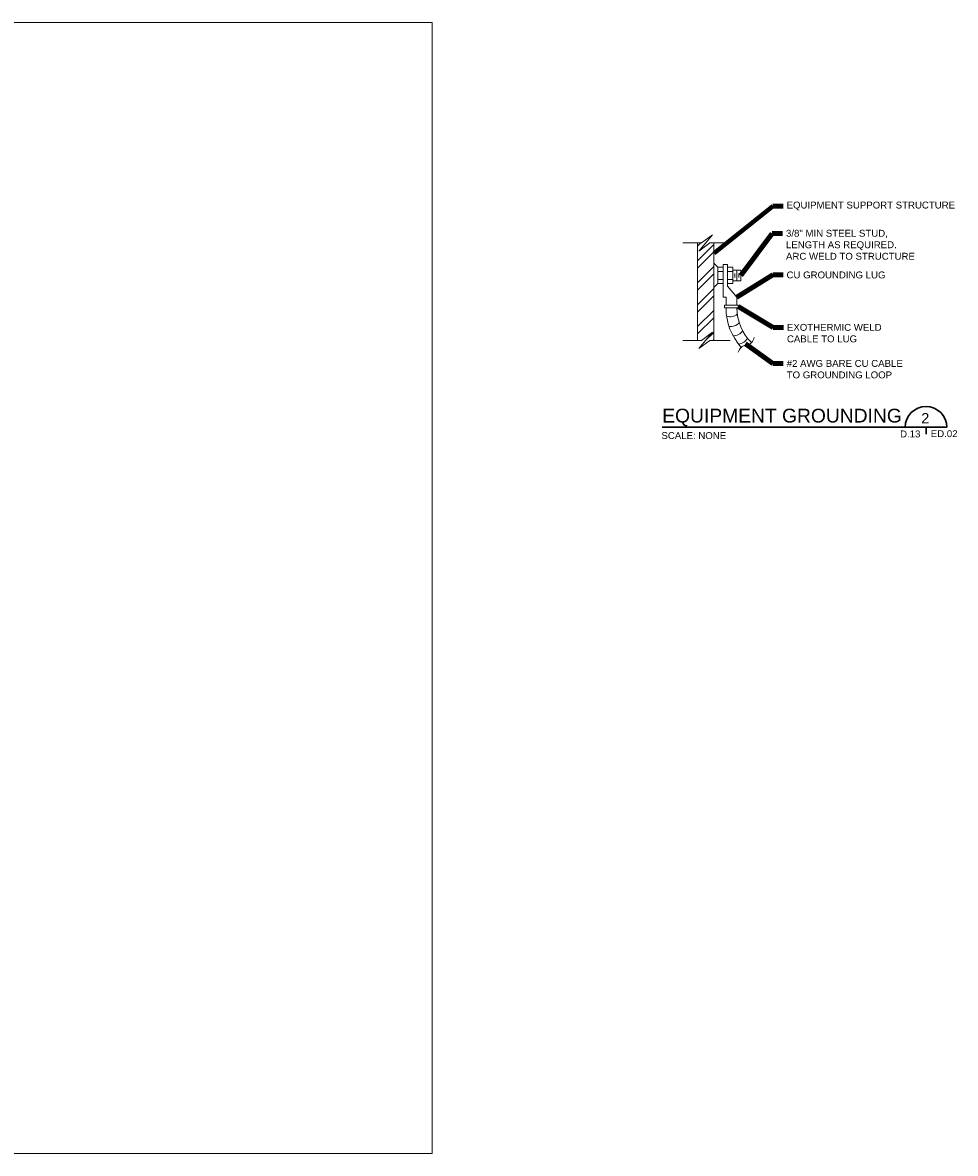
# Model space of a CAD drawing. Header units: inches. Extents: x -7468 to -6994, y 2086 to 2332.
# Tile 2 of 2: x -7197 to -6994, y 2086 to 2332. Entities that reach past the tile are written whole.
import ezdxf

# ---------------------------------------------------------------- set-up
doc = ezdxf.new("R2010")
doc.units = ezdxf.units.IN
doc.header["$MEASUREMENT"] = 0
for name, color, linetype, lineweight in [('G-ANNO-MASK', 1, 'Continuous', 0), ('G-ANNO-NOTE', 4, 'Continuous', 30), ('G-ANNO-PATT', 250, 'Continuous', 0), ('G-ANNO-TEXT', 2, 'Continuous', 30), ('M-DETL-LGHT', 3, 'Continuous', 0)]:
    doc.layers.add(name, color=color, linetype=linetype, lineweight=lineweight)
doc.layers.add('G-ANNO-NPLT', color=2, linetype='Continuous', lineweight=0, plot=False)
doc.styles.add("AEC_AC_43Text-LeftTop_1_1-2_1'", font='arial.ttf', dxfattribs={"height": 1})
doc.styles.add("AEC_AC_44Text-LeftTop_1_1'", font='arial.ttf', dxfattribs={"height": 1.5})
doc.styles.add("AEC_AC_45Text-LeftTop_3-4_1'", font='arial.ttf', dxfattribs={"height": 2})
doc.dimstyles.new("AEC_AC_44_Notes_1_1'", dxfattribs={"dimtxt": 1.5, "dimasz": 2.25, "dimexe": 0.75, "dimexo": 0.75, "dimgap": 0.75, "dimtad": 1, "dimjust": 1, "dimdec": 3, "dimzin": 15, "dimdsep": 46, "dimlunit": 5, "dimtxsty": "AEC_AC_44Text-LeftTop_1_1'", "dimblk": 'NONE', "dimcen": 0.09, "dimclrd": 256, "dimclre": 256, "dimazin": 2, "dimtfac": 0.7, "dimtdec": 3, "dimtmove": 1, "dimatfit": 1, "dimfxl": 1, "dimfrac": 1, "dimtolj": 1, "dimtzin": 15, "dimlwd": 30, "dimlwe": 30, "dimarcsym": 0})

# ---------------------------------------------------------------- blocks, each defined once
blk = doc.blocks.new('_None')

msp = doc.modelspace()

# ---------------------------------------------------------------- hatches: boundary and pattern name
at = {"layer": 'G-ANNO-PATT'}
h = msp.add_hatch(dxfattribs=at)
h.set_pattern_fill('ANSI32', color=256, pattern_type=2)
h.set_pattern_definition([(45, (-7050.5867, 2261.37), (-2.3865, 2.3865), []), (45, (-7048.9957, 2261.37), (-2.3865, 2.3865), [])])
h.paths.add_polyline_path([(-7047.05345, 2284.3528), (-7047.9372, 2284.3528), (-7050.2948, 2282.58529), (-7047.34803, 2286.12123), (-7049.70563, 2284.3528), (-7050.58939, 2284.3528), (-7050.58939, 2263.13715), (-7049.70563, 2263.13715), (-7047.34803, 2264.90559), (-7050.2948, 2261.36965), (-7047.9372, 2263.13715), (-7047.05345, 2263.13715)])

# ---------------------------------------------------------------- linework, layer by layer
at = {"layer": 'G-ANNO-MASK', "linetype": 'Continuous', "lineweight": 0}
for p, q in [((-7047.34803, 2286.12123), (-7050.2948, 2282.58529)), ((-7049.70563, 2284.3528), (-7047.34803, 2286.12123)), ((-7053.83074, 2284.3528), (-7049.70563, 2284.3528)), ((-7050.2948, 2282.58529), (-7047.9372, 2284.3528)), ((-7047.9372, 2284.3528), (-7043.5175, 2284.3528)), ((-7047.34803, 2264.90559), (-7050.2948, 2261.36965)), ((-7049.70563, 2263.13715), (-7047.34803, 2264.90559)), ((-7053.83074, 2263.13715), (-7049.70563, 2263.13715)), ((-7050.2948, 2261.36965), (-7047.9372, 2263.13715)), ((-7047.9372, 2263.13715), (-7043.5175, 2263.13715))]:
    msp.add_line(p, q, dxfattribs=at)
for centre, radius, start, end in [((-7040.09811, 2263.99337), 1.81855, 272.8658944, 353.6682722), ((-7039.69879, 2260.12979), 2.07041, 98.5662306, 167.9679361)]:
    msp.add_arc(centre, radius, start, end, dxfattribs=at)
at = {"layer": 'G-ANNO-NPLT'}
msp.add_3dface([(-7468.35877, 2332.28385), (-7108.35877, 2332.28385), (-7108.35877, 2086.28385), (-7468.35877, 2086.28385)], dxfattribs=at)
at = {"layer": 'G-ANNO-TEXT', "ltscale": 1.5}
for p, q in [((-7058.2863, 2244.24862), (-6996.34095, 2244.24862)), ((-7000.87183, 2244.24862), (-7000.87183, 2242.7689))]:
    msp.add_line(p, q, dxfattribs=at)
at = {"layer": 'G-ANNO-TEXT', "ltscale": 1.5, "extrusion": (0, 0, -1)}
msp.add_arc((7000.87183, 2244.24862), 4.53089, 360, 180, dxfattribs=at)
at = {"layer": 'M-DETL-LGHT', "linetype": 'Continuous', "lineweight": 0}
for p, q in [((-7050.58939, 2284.3528), (-7050.58939, 2263.13715)), ((-7047.05345, 2284.3528), (-7047.05345, 2263.13715)), ((-7047.05345, 2279.93311), (-7046.16969, 2279.04935)), ((-7046.16969, 2279.04935), (-7046.16969, 2275.51341)), ((-7046.16969, 2279.04935), (-7044.99043, 2279.04935)), ((-7046.16969, 2278.1656), (-7044.99043, 2278.1656)), ((-7044.99043, 2279.63852), (-7044.99043, 2272.56664)), ((-7044.99043, 2279.63852), (-7044.10667, 2279.63852)), ((-7044.10667, 2279.63852), (-7044.10667, 2274.92424)), ((-7044.10667, 2279.04935), (-7042.92833, 2279.04935)), ((-7044.10667, 2278.1656), (-7042.92833, 2278.1656)), ((-7042.92833, 2279.04935), (-7042.92833, 2275.51341)), ((-7042.92833, 2278.46018), (-7041.1599, 2278.46018)), ((-7042.04366, 2278.31243), (-7042.04366, 2276.25033)), ((-7041.1599, 2278.46018), (-7041.1599, 2276.10258)), ((-7047.05345, 2274.62873), (-7046.16969, 2275.51341)), ((-7046.16969, 2276.39717), (-7044.99043, 2276.39717)), ((-7046.16969, 2275.51341), (-7044.99043, 2275.51341)), ((-7044.10667, 2276.39717), (-7042.92833, 2276.39717)), ((-7044.10667, 2275.51341), (-7042.92833, 2275.51341)), ((-7042.92833, 2276.10258), (-7041.1599, 2276.10258)), ((-7042.486, 2277.72326), (-7042.486, 2276.8395)), ((-7041.60224, 2277.72326), (-7041.60224, 2276.8395)), ((-7044.10667, 2274.92424), (-7042.04366, 2272.56664)), ((-7044.99043, 2272.56664), (-7044.40126, 2272.56664)), ((-7044.69584, 2270.79821), (-7041.74907, 2270.79821)), ((-7044.69584, 2270.79821), (-7044.69584, 2270.20904)), ((-7044.40126, 2272.56664), (-7044.40126, 2270.79821)), ((-7042.04366, 2272.56664), (-7042.04366, 2270.79821)), ((-7041.74907, 2270.79821), (-7041.74907, 2270.20904)), ((-7041.74907, 2270.20904), (-7044.69584, 2270.20904))]:
    msp.add_line(p, q, dxfattribs=at)
for centre, radius, start, end in [((-7031.39289, 2270.28546), 13.00878, 180.3357361, 221.6449722), ((-7043.49289, 2270.73394), 2.44186, 251.5190944, 309.2964056), ((-7031.39289, 2270.28546), 10.65145, 180.3357361, 225.6004361), ((-7043.29872, 2268.48157), 2.31801, 258.8785444, 320.0214972), ((-7042.62702, 2266.14344), 1.99135, 262.8990917, 335.5023944), ((-7041.89194, 2264.77693), 2.42516, 274.3561194, 332.7054778)]:
    msp.add_arc(centre, radius, start, end, dxfattribs=at)

# ---------------------------------------------------------------- texts
at = {"layer": 'G-ANNO-NOTE', "linetype": 'Continuous', "lineweight": 0, "char_height": 1.5, "style": "AEC_AC_44Text-LeftTop_1_1'"}
for s, insert, attachment_point in [('EQUIPMENT SUPPORT STRUCTURE', (-7031.21325, 2292.38662), 4), ('3/8" MIN STEEL STUD,\\PLENGTH AS REQUIRED.\\PARC WELD TO STRUCTURE', (-7031.34235, 2280.68213), 7), ('CU GROUNDING LUG', (-7031.22616, 2277.37895), 4), ('EXOTHERMIC WELD\\PCABLE TO LUG', (-7031.13579, 2266.73631), 1), ('#2 AWG BARE CU CABLE\\PTO GROUNDING LOOP', (-7031.18743, 2258.89717), 1)]:
    msp.add_mtext(s, dxfattribs=dict(at, insert=insert, attachment_point=attachment_point))
at = {"layer": 'G-ANNO-TEXT'}
for s, insert, char_height, attachment_point, style in [('EQUIPMENT GROUNDING', (-7058.2863, 2248.28184), 3, 1, "AEC_AC_45Text-LeftTop_3-4_1'"), ('2', (-7001.02915, 2246.22057), 2.25, 5, "AEC_AC_44Text-LeftTop_1_1'"), ('D.13', (-7002.08996, 2243.54885), 1.5, 3, "AEC_AC_43Text-LeftTop_1_1-2_1'"), ('ED.02', (-6999.82637, 2243.60502), 1.5, 1, "AEC_AC_43Text-LeftTop_1_1-2_1'"), ('SCALE: NONE', (-7058.45428, 2243.19685), 1.5, 1, "AEC_AC_43Text-LeftTop_1_1-2_1'")]:
    msp.add_mtext(s, dxfattribs=dict(at, insert=insert, char_height=char_height, attachment_point=attachment_point, style=style))

# ---------------------------------------------------------------- leaders
at = {"layer": 'G-ANNO-NOTE', "linetype": 'Continuous', "lineweight": 30, "annotation_type": 0, "has_hookline": 1, "hookline_direction": 0}
for points, text_width in [([(-7046.99418, 2282.13052), (-7034.21325, 2292.38662), (-7031.96325, 2292.38662)], 36.39495), ([(-7041.1599, 2277.28138), (-7034.34235, 2286.37439), (-7032.09235, 2286.37439)], 27.94441), ([(-7042.04366, 2272.56664), (-7034.22616, 2277.37895), (-7031.97616, 2277.37895)], 21.30286), ([(-7041.74907, 2270.50362), (-7034.13579, 2265.98574), (-7031.88579, 2265.98574)], 20.32981), ([(-7040.18154, 2262.4045), (-7034.18743, 2258.12145), (-7031.93743, 2258.12145)], 25.13574)]:
    msp.add_leader(points, dimstyle="AEC_AC_44_Notes_1_1'", override={"dimtad": 0, "dimclrd": 0, "dimlwd": 65534}, dxfattribs=dict(at, text_width=text_width))

doc.saveas('drawing.dxf')
